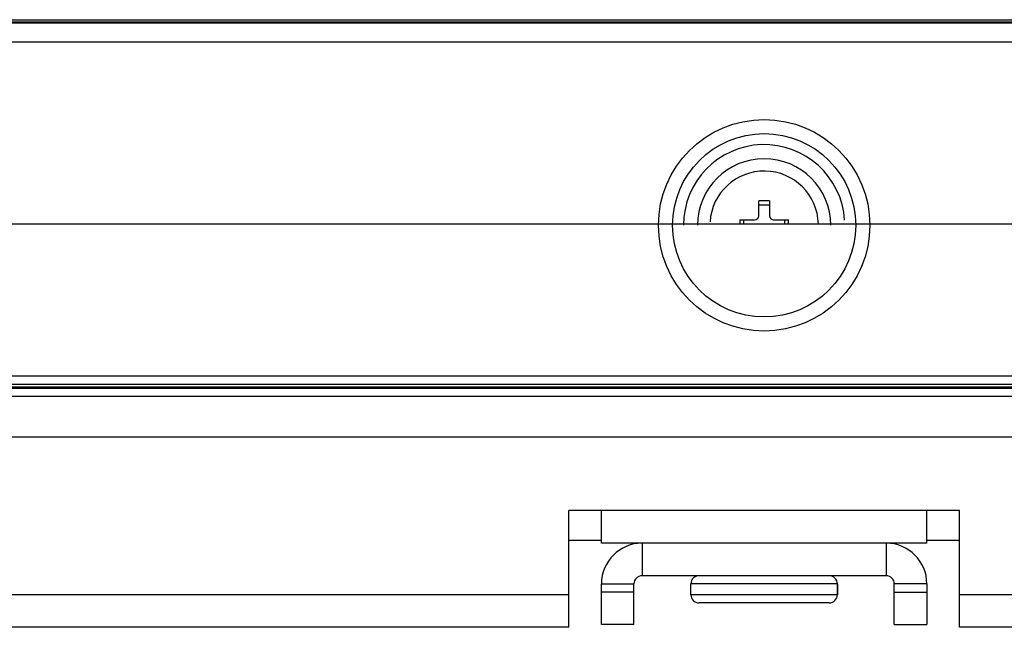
# Model space of a CAD drawing. Header units: millimetres. Extents: x 0 to 1852, y 0 to 1359.
# Tile 15 of 54: x 476 to 512, y 311 to 334. Entities that reach past the tile are written whole.
import ezdxf

# ---------------------------------------------------------------- set-up
doc = ezdxf.new("R2010")
doc.units = ezdxf.units.MM
doc.header["$LTSCALE"] = 65.395
doc.layers.get('0').update_dxf_attribs({"linetype": 'CONTINUOUS'})
doc.layers.add('02___PRT_ALL_AXES', color=7, linetype='CONTINUOUS')

msp = doc.modelspace()

# ---------------------------------------------------------------- linework, layer by layer
at = {"color": 7, "linetype": 'Continuous'}
for p, q in [((231.071, 333.541), (775.751, 333.541)), ((774.411, 333.411), (232.411, 333.411)), ((774.411, 332.711), (232.411, 332.711)), ((503.211, 326.315), (503.211, 326.865)), ((503.611, 326.865), (503.211, 326.865)), ((503.611, 326.865), (503.611, 326.315)), ((503.211, 326.715), (503.611, 326.715)), ((502.511, 326.165), (502.511, 326.017)), ((502.511, 326.165), (503.061, 326.165)), ((502.661, 326.017), (502.661, 326.165)), ((503.761, 326.165), (504.311, 326.165)), ((504.161, 326.165), (504.161, 326.017)), ((504.311, 326.017), (504.311, 326.165)), ((249.651, 326.017), (757.651, 326.017)), ((236.411, 320.424), (770.411, 320.424)), ((249.651, 320.117), (757.651, 320.117)), ((249.651, 320.017), (757.651, 320.017)), ((757.651, 319.957), (249.651, 319.957)), ((497.411, 314.353), (496.211, 314.353)), ((498.911, 314.253), (498.911, 313.053)), ((507.911, 314.253), (507.911, 313.053)), ((510.611, 314.353), (509.411, 314.353)), ((507.911, 313.053), (498.911, 313.053)), ((497.411, 312.753), (498.611, 312.753)), ((498.611, 311.253), (498.611, 312.753)), ((506.111, 312.753), (500.711, 312.753)), ((506.111, 312.753), (506.111, 312.353)), ((508.211, 311.253), (508.211, 312.753)), ((509.411, 312.753), (508.211, 312.753)), ((498.611, 312.453), (497.411, 312.453)), ((506.111, 312.353), (500.711, 312.353)), ((508.211, 312.453), (509.411, 312.453)), ((505.811, 312.053), (501.011, 312.053)), ((498.611, 311.253), (497.411, 311.253)), ((508.211, 311.253), (509.411, 311.253))]:
    msp.add_line(p, q, dxfattribs=at)
at = {"color": 3, "linetype": 'Continuous'}
for p, q in [((231.071, 333.461), (775.751, 333.461)), ((773.411, 319.653), (233.411, 319.653)), ((773.411, 318.153), (233.411, 318.153)), ((496.211, 311.153), (496.211, 315.453)), ((510.611, 315.453), (496.211, 315.453)), ((497.411, 314.253), (497.411, 315.453)), ((509.411, 314.253), (509.411, 315.453)), ((510.611, 311.153), (510.611, 315.453)), ((509.411, 314.253), (497.411, 314.253)), ((497.411, 311.253), (497.411, 312.753)), ((509.411, 312.753), (509.411, 311.253)), ((496.211, 312.353), (446.611, 312.353)), ((560.211, 312.353), (510.611, 312.353)), ((496.211, 311.153), (446.611, 311.153)), ((560.211, 311.153), (510.611, 311.153))]:
    msp.add_line(p, q, dxfattribs=at)
at = {"color": 7, "linetype": 'Continuous'}
for radius in [3.897, 3.377]:
    msp.add_circle((503.411, 325.965), radius, dxfattribs=at)
for centre, radius, start, end in [((503.411, 325.965), 2.973, 3.6, 180), ((503.411, 325.965), 2.454, 0, 180), ((503.411, 325.965), 2, 1.5146, 176.4), ((503.061, 326.315), 0.15, 270, 360), ((503.761, 326.315), 0.15, 180, 270), ((498.911, 312.753), 0.3, 90, 180), ((501.011, 312.753), 0.3, 90, 180), ((505.811, 312.753), 0.3, 0, 90), ((507.911, 312.753), 0.3, 0, 90), ((501.011, 312.353), 0.3, 180, 270), ((505.811, 312.353), 0.3, 270, 360)]:
    msp.add_arc(centre, radius, start, end, dxfattribs=at)
at = {"color": 3, "linetype": 'Continuous'}
for centre, start, end in [((498.911, 312.753), 90, 180), ((507.911, 312.753), 0, 90)]:
    msp.add_arc(centre, 1.5, start, end, dxfattribs=at)
at = {"layer": '02___PRT_ALL_AXES', "color": 7, "linetype": 'Continuous'}
for p, q in [((500.711, 312.353), (500.711, 312.753)), ((506.111, 312.353), (506.111, 312.753))]:
    msp.add_line(p, q, dxfattribs=at)

doc.saveas('drawing.dxf')
